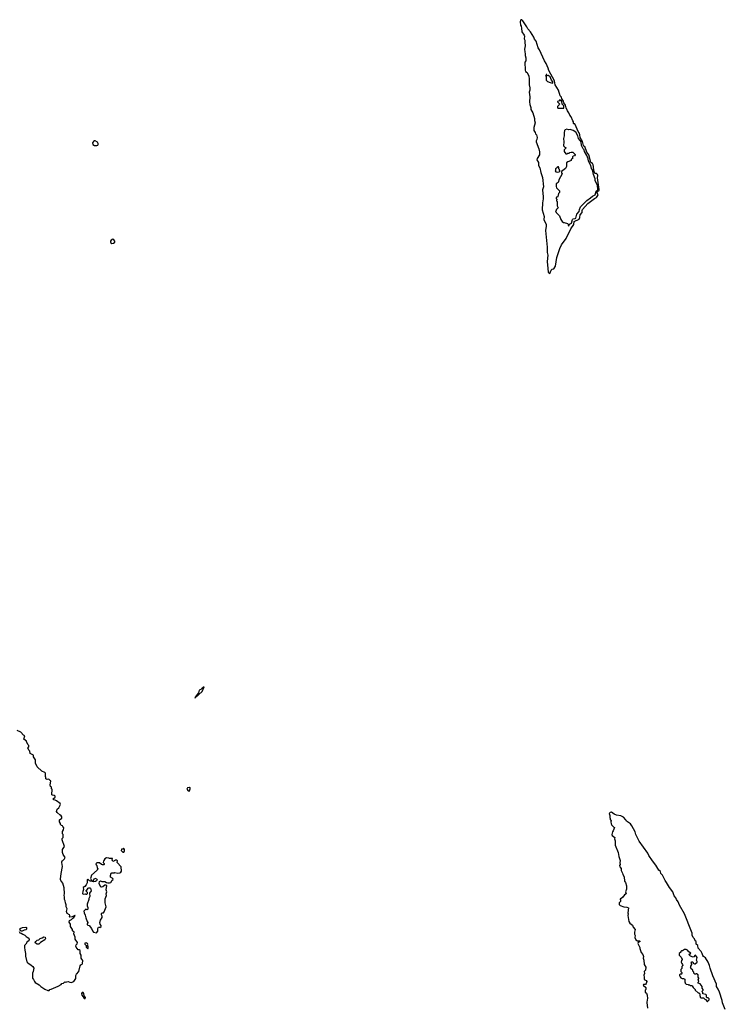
# Model space of a CAD drawing. Extents: x 2789571 to 2951634, y 860514 to 1033803.
# Tile 89 of 102: x 2896195 to 2910278, y 957251 to 976916. Entities that reach past the tile are written whole.
import ezdxf

# ---------------------------------------------------------------- set-up
doc = ezdxf.new("R2010")
doc.units = 0

msp = doc.modelspace()

# ---------------------------------------------------------------- linework, layer by layer
at = {"layer": '0CON05XD'}
for points in [[(2906775, 971850), (2906806, 971914), (2906825, 971931), (2906858, 971942), (2906888, 971995), (2906919, 972165), (2906978, 972345), (2907009, 972421), (2907102, 972548), (2907195, 972740), (2907253, 972827), (2907265, 972882), (2907359, 972931), (2907375, 972965), (2907384, 973016), (2907420, 973065), (2907420, 973105), (2907426, 973125), (2907535, 973245), (2907665, 973342), (2907707, 973363), (2907735, 973405), (2907738, 973425), (2907718, 973448), (2907715, 973465), (2907725, 973482), (2907758, 973512), (2907763, 973525), (2907730, 973755), (2907734, 973805), (2907727, 973827), (2907707, 973847), (2907672, 973845), (2907655, 973905), (2907649, 973985), (2907640, 974020), (2907625, 974046), (2907594, 974065), (2907554, 974214), (2907515, 974270), (2907475, 974384), (2907455, 974389), (2907445, 974400), (2907429, 974485), (2907379, 974565), (2907375, 974615), (2907364, 974655), (2907343, 974683), (2907299, 974775), (2907278, 974835), (2907255, 974838), (2907248, 974845), (2907247, 974875), (2907233, 974895), (2907204, 974975), (2907175, 975006), (2907157, 975057), (2907131, 975095), (2907104, 975155), (2907088, 975208), (2907053, 975253), (2907040, 975305), (2907019, 975335), (2907008, 975368), (2906985, 975397), (2906948, 975508), (2906885, 975617), (2906869, 975695), (2906755, 975898), (2906741, 975945), (2906700, 976040), (2906669, 976095), (2906572, 976315), (2906546, 976355), (2906504, 976485), (2906472, 976525), (2906456, 976566), (2906391, 976675), (2906337, 976735), (2906317, 976775), (2906235, 976896), (2906215, 976913), (2906205, 976916), (2906195, 976910), (2906182, 976875), (2906191, 976805), (2906203, 976785), (2906214, 976745), (2906219, 976675), (2906263, 976605), (2906268, 976588), (2906266, 976536), (2906276, 976505), (2906274, 976466), (2906282, 976395), (2906272, 976325), (2906276, 976275), (2906283, 976235), (2906282, 976202), (2906297, 976155), (2906297, 976095), (2906280, 976065), (2906284, 975905), (2906292, 975882), (2906324, 975864), (2906359, 975785), (2906366, 975735), (2906361, 975615), (2906374, 975554), (2906374, 975505), (2906362, 975465), (2906374, 975374), (2906371, 975275), (2906376, 975225), (2906399, 975165), (2906400, 975125), (2906436, 975055), (2906469, 974945), (2906471, 974901), (2906486, 974855), (2906460, 974765), (2906460, 974705), (2906482, 974665), (2906490, 974635), (2906507, 974615), (2906521, 974565), (2906517, 974523), (2906502, 974495), (2906504, 974475), (2906556, 974336), (2906567, 974277), (2906571, 974215), (2906526, 974145), (2906518, 974118), (2906552, 974065), (2906552, 974005), (2906575, 973958), (2906597, 973865), (2906633, 973765), (2906648, 973575), (2906631, 973515), (2906634, 973445), (2906644, 973385), (2906642, 973335), (2906629, 973255), (2906624, 973115), (2906664, 972984), (2906659, 972925), (2906700, 972825), (2906706, 972795), (2906689, 972705), (2906724, 972375), (2906726, 972295), (2906724, 972265), (2906736, 972215), (2906726, 972085), (2906736, 971946), (2906746, 971876), (2906757, 971857), (2906775, 971850)], [(2906835, 975650), (2906835, 975677), (2906811, 975711), (2906785, 975776), (2906745, 975800), (2906722, 975792), (2906718, 975818), (2906702, 975818), (2906700, 975805), (2906690, 975795), (2906700, 975785), (2906702, 975705), (2906730, 975680), (2906785, 975659), (2906835, 975650)], [(2906945, 975147), (2907055, 975150), (2907057, 975195), (2907020, 975230), (2907015, 975282), (2907005, 975302), (2906978, 975312), (2906960, 975295), (2906930, 975285), (2906930, 975275), (2906968, 975235), (2906962, 975215), (2906930, 975185), (2906927, 975167), (2906935, 975152), (2906945, 975147)], [(2907155, 972798), (2907170, 972830), (2907207, 972855), (2907232, 972928), (2907245, 972938), (2907285, 972945), (2907294, 972955), (2907315, 973035), (2907363, 973085), (2907368, 973125), (2907390, 973180), (2907515, 973305), (2907588, 973355), (2907628, 973392), (2907680, 973420), (2907699, 973491), (2907725, 973510), (2907734, 973525), (2907726, 973605), (2907682, 973705), (2907680, 973735), (2907647, 973827), (2907627, 973915), (2907610, 973945), (2907593, 974005), (2907550, 974090), (2907544, 974136), (2907515, 974205), (2907471, 974281), (2907462, 974315), (2907439, 974339), (2907411, 974401), (2907399, 974475), (2907385, 974501), (2907350, 974540), (2907336, 974595), (2907295, 974670), (2907245, 974703), (2907185, 974720), (2907148, 974718), (2907115, 974732), (2907081, 974719), (2907068, 974702), (2907060, 974655), (2907062, 974595), (2907047, 974545), (2907058, 974475), (2907052, 974395), (2907075, 974370), (2907100, 974355), (2907062, 974318), (2907060, 974285), (2907095, 974240), (2907115, 974240), (2907135, 974250), (2907165, 974250), (2907175, 974260), (2907205, 974270), (2907235, 974268), (2907280, 974225), (2907280, 974215), (2907270, 974195), (2907245, 974188), (2907230, 974175), (2907230, 974135), (2907202, 974128), (2907200, 974105), (2907190, 974095), (2907133, 974077), (2907110, 974055), (2907110, 973985), (2907086, 973944), (2907010, 973885), (2907010, 973855), (2907020, 973845), (2907018, 973825), (2906965, 973730), (2906942, 973665), (2906902, 973635), (2906902, 973585), (2906910, 973555), (2906970, 973495), (2906970, 973465), (2906950, 973445), (2906938, 973382), (2906928, 973372), (2906912, 973368), (2906900, 973355), (2906902, 973342), (2906920, 973325), (2906910, 973315), (2906910, 973295), (2906920, 973285), (2906920, 973195), (2906930, 973185), (2906940, 973155), (2906915, 973130), (2906900, 973125), (2906900, 973105), (2906890, 973095), (2906904, 973064), (2906968, 972998), (2906996, 972926), (2907022, 972885), (2907048, 972868), (2907065, 972868), (2907132, 972842), (2907140, 972835), (2907139, 972805), (2907155, 972798)], [(2897685, 974400), (2897735, 974403), (2897755, 974412), (2897762, 974425), (2897762, 974445), (2897749, 974469), (2897703, 974493), (2897685, 974493), (2897668, 974485), (2897647, 974455), (2897652, 974425), (2897685, 974400)], [(2906935, 973872), (2906965, 973880), (2906980, 973895), (2906970, 973905), (2906967, 973927), (2906958, 973938), (2906956, 973966), (2906946, 973976), (2906935, 973978), (2906922, 973968), (2906918, 973952), (2906905, 973950), (2906892, 973938), (2906890, 973905), (2906882, 973895), (2906895, 973880), (2906935, 973872)], [(2898035, 972448), (2898065, 972453), (2898096, 972474), (2898097, 972495), (2898075, 972522), (2898055, 972530), (2898023, 972515), (2898010, 972495), (2898007, 972477), (2898017, 972457), (2898035, 972448)], [(2899695, 963370), (2899835, 963500), (2899879, 963589), (2899875, 963592), (2899834, 963565), (2899810, 963540), (2899778, 963522), (2899767, 963475), (2899714, 963415), (2899690, 963375), (2899695, 963370)], [(2896183, 958705), (2896197, 958677), (2896225, 958670), (2896259, 958649), (2896300, 958635), (2896327, 958607), (2896365, 958582), (2896382, 958555), (2896378, 958522), (2896344, 958496), (2896315, 958450), (2896293, 958427), (2896288, 958385), (2896300, 958335), (2896314, 958264), (2896312, 958212), (2896340, 958100), (2896355, 958077), (2896422, 958035), (2896458, 958005), (2896478, 957975), (2896462, 957905), (2896448, 957875), (2896448, 957805), (2896453, 957773), (2896472, 957745), (2896488, 957705), (2896505, 957688), (2896585, 957643), (2896615, 957608), (2896694, 957554), (2896758, 957528), (2896785, 957530), (2896794, 957546), (2896826, 957554), (2896965, 957614), (2897022, 957645), (2897035, 957667), (2897067, 957673), (2897095, 957698), (2897115, 957692), (2897137, 957703), (2897165, 957704), (2897195, 957691), (2897225, 957688), (2897275, 957710), (2897316, 957766), (2897318, 957825), (2897326, 957854), (2897375, 957908), (2897401, 958019), (2897413, 958037), (2897443, 958055), (2897448, 958065), (2897453, 958123), (2897432, 958155), (2897420, 958175), (2897420, 958235), (2897402, 958265), (2897400, 958325), (2897385, 958340), (2897365, 958342), (2897319, 958395), (2897317, 958415), (2897323, 958437), (2897345, 958460), (2897348, 958485), (2897300, 958555), (2897300, 958595), (2897273, 958657), (2897280, 958695), (2897248, 958718), (2897247, 958747), (2897212, 958805), (2897211, 958855), (2897184, 958895), (2897192, 958925), (2897228, 958942), (2897255, 958973), (2897276, 958985), (2897300, 959025), (2897295, 959028), (2897245, 958996), (2897195, 958990), (2897190, 958995), (2897197, 959025), (2897192, 959035), (2897144, 959064), (2897127, 959103), (2897143, 959155), (2897125, 959200), (2897122, 959235), (2897108, 959275), (2897102, 959315), (2897088, 959345), (2897090, 959395), (2897080, 959425), (2897088, 959465), (2897083, 959575), (2897055, 959670), (2897017, 959725), (2897011, 959745), (2897013, 959817), (2897023, 959853), (2897023, 959877), (2897032, 959888), (2897033, 959935), (2897048, 960005), (2897038, 960082), (2897033, 960095), (2897042, 960115), (2897059, 960121), (2897092, 960155), (2897102, 960185), (2897063, 960243), (2897048, 960285), (2897048, 960342), (2897092, 960405), (2897042, 960535), (2897045, 960560), (2897060, 960585), (2897060, 960645), (2897050, 960655), (2897050, 960705), (2897070, 960735), (2897078, 960775), (2897055, 960800), (2897050, 960815), (2897030, 960825), (2897010, 960845), (2897010, 960865), (2896990, 960895), (2896992, 960935), (2897035, 960970), (2897037, 960997), (2897015, 961030), (2897005, 961030), (2896940, 961085), (2896932, 961105), (2896943, 961147), (2896973, 961177), (2897010, 961245), (2897000, 961265), (2896927, 961317), (2896905, 961330), (2896875, 961332), (2896860, 961345), (2896860, 961355), (2896900, 961385), (2896900, 961405), (2896885, 961420), (2896848, 961428), (2896838, 961438), (2896840, 961545), (2896830, 961555), (2896830, 961585), (2896812, 961602), (2896802, 961625), (2896818, 961715), (2896802, 961722), (2896775, 961748), (2896745, 961740), (2896720, 961755), (2896720, 961785), (2896710, 961795), (2896712, 961855), (2896708, 961865), (2896695, 961878), (2896635, 961910), (2896546, 961996), (2896508, 962068), (2896512, 962135), (2896468, 962195), (2896470, 962225), (2896405, 962260), (2896400, 962305), (2896387, 962317), (2896360, 962365), (2896377, 962393), (2896377, 962417), (2896363, 962433), (2896330, 962495), (2896330, 962505), (2896278, 962545), (2896300, 962615), (2896274, 962624), (2896216, 962686), (2896145, 962722)], [(2899575, 961508), (2899585, 961513), (2899600, 961555), (2899597, 961577), (2899585, 961590), (2899575, 961580), (2899545, 961572), (2899533, 961545), (2899555, 961512), (2899575, 961508)], [(2909815, 958265), (2909798, 958308), (2909738, 958375), (2909728, 958425), (2909700, 958455), (2909699, 958505), (2909675, 958521), (2909667, 958557), (2909637, 958587), (2909617, 958635), (2909615, 958675), (2909606, 958705), (2909461, 959061), (2909365, 959232), (2909339, 959299), (2909307, 959345), (2909291, 959381), (2909259, 959415), (2909230, 959500), (2909165, 959585), (2909102, 959685), (2909075, 959725), (2909028, 959828), (2908993, 959865), (2908982, 959902), (2908955, 959927), (2908892, 960032), (2908823, 960115), (2908754, 960224), (2908731, 960271), (2908561, 960511), (2908493, 960643), (2908480, 960695), (2908415, 960819), (2908385, 960856), (2908309, 960909), (2908293, 960935), (2908246, 960986), (2908195, 961018), (2908108, 961028), (2908060, 961050), (2908005, 961086), (2907982, 961085), (2907963, 961065), (2907973, 961025), (2907972, 960985), (2907982, 960962), (2907980, 960945), (2908000, 960915), (2907992, 960895), (2908000, 960855), (2908010, 960845), (2908010, 960835), (2908055, 960790), (2908070, 960785), (2908042, 960715), (2908028, 960695), (2908012, 960642), (2908022, 960622), (2908072, 960585), (2908068, 960555), (2908083, 960515), (2908077, 960475), (2908082, 960432), (2908140, 960285), (2908153, 960205), (2908177, 960125), (2908173, 960075), (2908179, 960045), (2908170, 960025), (2908172, 959995), (2908198, 959965), (2908198, 959925), (2908225, 959870), (2908230, 959845), (2908261, 959795), (2908265, 959710), (2908284, 959684), (2908308, 959618), (2908308, 959552), (2908288, 959495), (2908298, 959455), (2908265, 959440), (2908236, 959394), (2908195, 959360), (2908180, 959355), (2908180, 959345), (2908190, 959335), (2908190, 959305), (2908160, 959275), (2908160, 959245), (2908180, 959225), (2908250, 959195), (2908315, 959190), (2908348, 959175), (2908333, 959075), (2908338, 959055), (2908332, 959025), (2908351, 958905), (2908372, 958872), (2908423, 958835), (2908439, 958789), (2908482, 958742), (2908466, 958695), (2908468, 958655), (2908480, 958625), (2908476, 958585), (2908495, 958537), (2908525, 958519), (2908566, 958516), (2908577, 958507), (2908537, 958483), (2908531, 958465), (2908572, 958385), (2908573, 958365), (2908602, 958285), (2908634, 958244), (2908647, 958205), (2908641, 958175), (2908652, 958135), (2908658, 958045), (2908693, 957995), (2908688, 957935), (2908662, 957905), (2908667, 957867), (2908652, 957835), (2908660, 957795), (2908657, 957755), (2908660, 957745), (2908702, 957725), (2908711, 957705), (2908698, 957665), (2908685, 957650), (2908645, 957650), (2908640, 957635), (2908690, 957585), (2908690, 957545), (2908680, 957535), (2908680, 957495), (2908705, 957472), (2908718, 957435), (2908724, 957365), (2908718, 957338), (2908710, 957285), (2908728, 957175)], [(2898275, 960290), (2898287, 960313), (2898290, 960345), (2898275, 960360), (2898265, 960360), (2898255, 960350), (2898225, 960350), (2898220, 960325), (2898255, 960290), (2898275, 960290)], [(2897725, 958678), (2897756, 958715), (2897752, 958765), (2897765, 958790), (2897785, 958790), (2897795, 958782), (2897819, 958805), (2897821, 958825), (2897799, 958855), (2897794, 958884), (2897805, 958930), (2897842, 958988), (2897842, 959012), (2897830, 959035), (2897830, 959065), (2897843, 959077), (2897865, 959080), (2897883, 959097), (2897920, 959195), (2897903, 959275), (2897898, 959355), (2897930, 959425), (2897920, 959455), (2897932, 959495), (2897920, 959535), (2897937, 959627), (2897915, 959632), (2897895, 959628), (2897855, 959600), (2897825, 959588), (2897812, 959592), (2897782, 959665), (2897790, 959705), (2897805, 959720), (2897835, 959702), (2897897, 959707), (2897925, 959687), (2897955, 959677), (2897985, 959677), (2898014, 959686), (2898041, 959729), (2898060, 959745), (2898056, 959766), (2898008, 959788), (2898008, 959822), (2898022, 959868), (2898035, 959880), (2898085, 959878), (2898095, 959882), (2898155, 959870), (2898195, 959874), (2898215, 959888), (2898229, 959911), (2898222, 959995), (2898140, 960085), (2898150, 960115), (2898125, 960130), (2898105, 960130), (2898086, 960114), (2898052, 960102), (2898040, 960135), (2898040, 960145), (2898050, 960155), (2898045, 960160), (2897985, 960162), (2897972, 960172), (2897927, 960177), (2897891, 960159), (2897877, 960123), (2897865, 960110), (2897862, 960085), (2897883, 960063), (2897882, 960045), (2897875, 960040), (2897845, 960038), (2897825, 960043), (2897785, 960078), (2897735, 960080), (2897718, 960055), (2897722, 960035), (2897732, 960025), (2897738, 959978), (2897760, 959955), (2897745, 959950), (2897738, 959932), (2897629, 959831), (2897610, 959765), (2897630, 959725), (2897628, 959712), (2897605, 959710), (2897585, 959720), (2897555, 959750), (2897543, 959737), (2897540, 959675), (2897524, 959636), (2897496, 959604), (2897464, 959586), (2897467, 959543), (2897452, 959505), (2897450, 959465), (2897465, 959452), (2897505, 959460), (2897515, 959450), (2897535, 959450), (2897548, 959465), (2897550, 959485), (2897522, 959512), (2897520, 959525), (2897538, 959532), (2897561, 959569), (2897575, 959580), (2897595, 959580), (2897605, 959570), (2897620, 959515), (2897588, 959472), (2897596, 959405), (2897578, 959365), (2897578, 959345), (2897541, 959249), (2897540, 959215), (2897552, 959185), (2897556, 959154), (2897545, 959140), (2897515, 959150), (2897478, 959112), (2897483, 959075), (2897504, 959034), (2897515, 958980), (2897540, 958905), (2897552, 958885), (2897552, 958875), (2897543, 958865), (2897543, 958845), (2897554, 958834), (2897582, 958825), (2897626, 958766), (2897646, 958716), (2897671, 958691), (2897725, 958678)], [(2897665, 959698), (2897650, 959705), (2897650, 959715), (2897670, 959730), (2897685, 959760), (2897695, 959768), (2897728, 959758), (2897738, 959745), (2897730, 959715), (2897705, 959702), (2897665, 959698)], [(2896192, 958752), (2896216, 958774), (2896250, 958785), (2896315, 958792), (2896333, 958783), (2896332, 958755), (2896315, 958740), (2896285, 958734), (2896245, 958714), (2896225, 958713), (2896203, 958723), (2896195, 958740)], [(2896575, 958452), (2896545, 958453), (2896510, 958470), (2896502, 958485), (2896514, 958506), (2896545, 958531), (2896575, 958541), (2896605, 958563), (2896645, 958577), (2896675, 958599), (2896701, 958591), (2896708, 958565), (2896695, 958541), (2896610, 958485), (2896575, 958452)], [(2897555, 958360), (2897562, 958375), (2897562, 958405), (2897550, 958425), (2897552, 958445), (2897547, 958465), (2897525, 958477), (2897495, 958470), (2897498, 958455), (2897522, 958425), (2897524, 958394), (2897555, 958360)], [(2909925, 957310), (2909955, 957340), (2909958, 957358), (2909938, 957378), (2909915, 957380), (2909902, 957392), (2909900, 957435), (2909888, 957448), (2909832, 957462), (2909830, 957485), (2909810, 957505), (2909840, 957535), (2909840, 957545), (2909820, 957575), (2909820, 957605), (2909778, 957658), (2909740, 957675), (2909740, 957695), (2909750, 957705), (2909740, 957755), (2909750, 957765), (2909750, 957775), (2909740, 957795), (2909737, 957837), (2909705, 957860), (2909695, 957860), (2909685, 957850), (2909672, 957852), (2909650, 957875), (2909650, 957895), (2909630, 957915), (2909630, 957935), (2909590, 957965), (2909583, 957983), (2909590, 957995), (2909590, 958015), (2909610, 958045), (2909610, 958065), (2909600, 958075), (2909602, 958098), (2909628, 958098), (2909640, 958085), (2909640, 958075), (2909665, 958060), (2909675, 958060), (2909717, 958093), (2909718, 958105), (2909702, 958135), (2909717, 958185), (2909685, 958230), (2909672, 958228), (2909649, 958201), (2909635, 958192), (2909585, 958210), (2909550, 958245), (2909565, 958260), (2909585, 958260), (2909590, 958275), (2909551, 958301), (2909525, 958332), (2909496, 958346), (2909465, 958348), (2909425, 958320), (2909405, 958320), (2909392, 958308), (2909388, 958292), (2909360, 958265), (2909360, 958235), (2909400, 958195), (2909403, 958173), (2909417, 958157), (2909417, 958143), (2909403, 958127), (2909400, 958095), (2909413, 958063), (2909427, 958047), (2909430, 958025), (2909410, 958005), (2909410, 957965), (2909390, 957945), (2909390, 957905), (2909410, 957885), (2909410, 957875), (2909420, 957865), (2909405, 957850), (2909375, 957850), (2909363, 957837), (2909362, 957825), (2909375, 957800), (2909393, 957783), (2909415, 957770), (2909445, 957770), (2909470, 957755), (2909470, 957695), (2909480, 957685), (2909480, 957675), (2909500, 957655), (2909535, 957650), (2909545, 957640), (2909565, 957640), (2909585, 957630), (2909605, 957630), (2909615, 957620), (2909635, 957590), (2909680, 957545), (2909680, 957535), (2909735, 957480), (2909748, 957478), (2909768, 957458), (2909770, 957425), (2909780, 957405), (2909780, 957395), (2909795, 957380), (2909845, 957380), (2909875, 957350), (2909888, 957348), (2909900, 957335), (2909902, 957322), (2909915, 957310), (2909925, 957310)], [(2910278, 957145), (2910223, 957283), (2910215, 957325), (2910162, 957495), (2910139, 957555), (2910105, 957605), (2910100, 957655), (2910028, 957818), (2909975, 957975), (2909965, 958025), (2909935, 958095), (2909880, 958180), (2909845, 958204), (2909828, 958225), (2909815, 958265)], [(2897505, 957360), (2897507, 957385), (2897481, 957421), (2897474, 957465), (2897459, 957485), (2897445, 957486), (2897430, 957465), (2897434, 957435), (2897475, 957378), (2897505, 957360)]]:
    msp.add_lwpolyline(points, dxfattribs=at)

doc.saveas('drawing.dxf')
